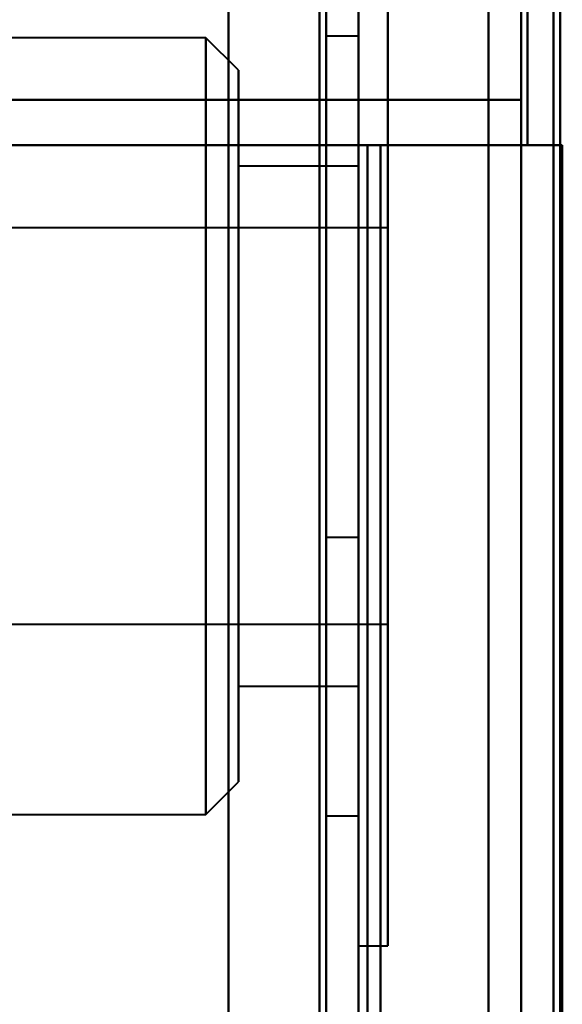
# Model space of a CAD drawing. Header units: millimetres. Extents: x -1041 to 1388, y -120 to 1250.
# Tile 49 of 85: x -257 to -249, y 722 to 738. Entities that reach past the tile are written whole.
import ezdxf

# ---------------------------------------------------------------- set-up
doc = ezdxf.new("R2010")
doc.units = ezdxf.units.MM
doc.layers.add('G-IMPT', color=8, linetype='Continuous', lineweight=40)

# ---------------------------------------------------------------- blocks, each defined once
blk = doc.blocks.new('NEXA 400 CALQUES_dwg-748074-Droite')
at = {"layer": 'G-IMPT'}
for p, q in [((-252, 129.472), (-252, 862.272)), ((-252, 129.472), (-252, 862.272)), ((-250, 827.772), (-250, 735.672)), ((-249.5, 827.272), (-249.5, 129.472)), ((-252.5, 754.643), (-252.5, 729.643)), ((-252.5, 729.643), (-252.5, 754.643)), ((-252, 729.643), (-252, 754.643)), ((-252, 754.643), (-252, 729.643)), ((-252, 739.352), (-252, 731.352)), ((-252, 723.352), (-252, 739.352)), ((-252, 731.352), (-252, 739.352)), ((-252, 723.352), (-252, 739.352)), ((-252, 731.352), (-252, 739.352)), ((-252, 739.352), (-252, 731.352)), ((-251.55, 731.352), (-251.55, 739.352)), ((-251.55, 739.352), (-251.55, 723.352)), ((-251.55, 739.352), (-251.55, 731.352)), ((-251.55, 731.352), (-251.55, 739.352)), ((-251.55, 739.352), (-251.55, 723.352)), ((-251.55, 739.352), (-251.55, 731.352)), ((-252, 737.352), (-252.5, 737.352)), ((-252, 737.352), (-252.5, 737.352)), ((-252.5, 731.352), (-252.5, 737.352)), ((-252.5, 737.352), (-252.5, 731.352)), ((-252.5, 737.352), (-252.5, 731.352)), ((-252.5, 731.352), (-252.5, 737.352)), ((-252, 731.352), (-252, 737.352)), ((-252, 737.352), (-252, 731.352)), ((-252, 737.352), (-252, 731.352)), ((-252, 731.352), (-252, 737.352)), ((-254.35, 737.327), (-287, 737.327)), ((-254.35, 737.327), (-287, 737.327)), ((-253.85, 736.827), (-254.35, 737.327)), ((-253.85, 736.827), (-254.35, 737.327)), ((-254.35, 725.377), (-254.35, 737.327)), ((-254.35, 725.377), (-254.35, 737.327)), ((-254.35, 737.327), (-254.35, 725.377)), ((-254.35, 737.327), (-254.35, 725.377)), ((-254.35, 725.377), (-254.35, 737.327)), ((-254.35, 725.377), (-254.35, 737.327)), ((-254.35, 737.327), (-254.35, 725.377)), ((-254.35, 737.327), (-254.35, 725.377)), ((-253.85, 736.827), (-253.85, 725.877)), ((-253.85, 736.827), (-253.85, 725.877)), ((-253.85, 725.877), (-253.85, 736.827)), ((-253.85, 725.877), (-253.85, 736.827)), ((-253.85, 725.877), (-253.85, 736.827)), ((-253.85, 725.877), (-253.85, 736.827)), ((-253.85, 736.827), (-253.85, 725.877)), ((-253.85, 736.827), (-253.85, 725.877)), ((-249.5, 736.372), (-267.221, 736.372)), ((-267.221, 736.372), (-249.5, 736.372)), ((-267.221, 736.372), (-249.5, 736.372)), ((-249.5, 736.372), (-267.221, 736.372)), ((-266.387, 735.672), (-251.665, 735.672)), ((-251.665, 735.672), (-266.387, 735.672)), ((-251.665, 735.672), (-266.387, 735.672)), ((-266.387, 735.672), (-251.665, 735.672)), ((-249.4, 735.672), (-250, 735.672)), ((-250, 735.672), (-249.4, 735.672)), ((-249.4, 735.672), (-250, 735.672)), ((-250, 735.672), (-249.4, 735.672)), ((-252, 735.352), (-253.85, 735.352)), ((-252, 735.352), (-253.85, 735.352)), ((-253.85, 735.352), (-253.85, 727.352)), ((-253.85, 735.352), (-253.85, 727.352)), ((-253.85, 727.484), (-253.85, 735.352)), ((-253.85, 735.221), (-253.85, 735.352)), ((-253.85, 735.352), (-253.85, 727.352)), ((-253.85, 735.352), (-253.85, 727.352)), ((-253.85, 727.484), (-253.85, 735.352)), ((-253.85, 727.352), (-253.85, 735.221)), ((-253.85, 727.352), (-253.85, 735.221)), ((-252, 735.352), (-252, 727.484)), ((-252, 727.484), (-252, 735.352)), ((-252, 735.352), (-252, 727.484)), ((-252, 727.484), (-252, 735.352)), ((-252, 735.221), (-252, 727.352)), ((-252, 727.352), (-252, 735.221)), ((-252, 735.221), (-252, 727.352)), ((-252, 727.352), (-252, 735.221)), ((-251.55, 734.402), (-261.55, 734.402)), ((-251.55, 734.402), (-261.55, 734.402)), ((-251.55, 728.402), (-251.55, 734.402)), ((-251.55, 734.402), (-251.55, 730.577)), ((-251.55, 732.127), (-251.55, 734.402)), ((-251.55, 734.402), (-251.55, 730.577)), ((-251.55, 730.577), (-251.55, 734.302)), ((-251.55, 728.302), (-251.55, 734.302)), ((-251.55, 732.127), (-251.55, 728.302)), ((-251.55, 728.402), (-251.55, 732.127)), ((-251.55, 732.127), (-251.55, 728.302)), ((-252.5, 725.352), (-252.5, 731.352)), ((-252.5, 731.352), (-252.5, 725.352)), ((-252.5, 731.352), (-252.5, 725.352)), ((-252.5, 725.352), (-252.5, 731.352)), ((-252, 731.352), (-252, 723.352)), ((-252, 725.352), (-252, 731.352)), ((-252, 731.352), (-252, 725.352)), ((-252, 723.352), (-252, 731.352)), ((-252, 731.352), (-252, 725.352)), ((-252, 725.352), (-252, 731.352)), ((-252, 723.352), (-252, 731.352)), ((-252, 731.352), (-252, 723.352)), ((-251.55, 723.352), (-251.55, 731.352)), ((-251.55, 731.352), (-251.55, 723.352)), ((-251.55, 723.352), (-251.55, 731.352)), ((-251.55, 731.352), (-251.55, 723.352)), ((-251.55, 728.302), (-251.55, 730.577)), ((-252.5, 729.643), (-252, 729.643)), ((-261.55, 728.302), (-251.55, 728.302)), ((-261.55, 728.302), (-251.55, 728.302)), ((-253.85, 727.352), (-253.85, 727.484)), ((-253.85, 727.352), (-252, 727.352)), ((-253.85, 727.352), (-252, 727.352)), ((-254.35, 725.377), (-253.85, 725.877)), ((-254.35, 725.377), (-253.85, 725.877)), ((-287, 725.377), (-254.35, 725.377)), ((-287, 725.377), (-254.35, 725.377)), ((-252.5, 725.352), (-252, 725.352)), ((-252.5, 725.352), (-252, 725.352)), ((-252, 723.352), (-251.55, 723.352)), ((-252, 723.352), (-251.55, 723.352))]:
    blk.add_line(p, q, dxfattribs=at)
at = {"layer": 'G-IMPT', "flags": 128}
for points in [[(-254, 128.972), (-254, 312.422), (-254, 495.872), (-254, 679.322), (-254, 862.772)], [(-254, 862.772), (-254, 679.322), (-254, 495.872), (-254, 312.422), (-254, 128.972)], [(-254, 862.772), (-254, 830.997), (-254, 799.222), (-254, 767.447), (-254, 735.672)], [(-254, 735.672), (-254, 767.447), (-254, 799.222), (-254, 830.997), (-254, 862.772)], [(-254, 862.772), (-254, 679.322), (-254, 495.872), (-254, 312.422), (-254, 128.972)], [(-254, 128.972), (-254, 312.422), (-254, 495.872), (-254, 679.322), (-254, 862.772)], [(-254, 735.672), (-254, 767.447), (-254, 799.222), (-254, 830.997), (-254, 862.772)], [(-254, 862.772), (-254, 830.997), (-254, 799.222), (-254, 767.447), (-254, 735.672)], [(-254, 862.272), (-254, 679.072), (-254, 495.872), (-254, 312.672), (-254, 129.472)], [(-254, 862.272), (-254, 679.072), (-254, 495.872), (-254, 312.672), (-254, 129.472)], [(-254, 129.472), (-254, 312.672), (-254, 495.872), (-254, 679.072), (-254, 862.272)], [(-254, 129.472), (-254, 312.672), (-254, 495.872), (-254, 679.072), (-254, 862.272)], [(-254, 862.272), (-254, 679.072), (-254, 495.872), (-254, 312.672), (-254, 129.472)], [(-254, 129.472), (-254, 312.672), (-254, 495.872), (-254, 679.072), (-254, 862.272)], [(-254, 129.472), (-254, 312.672), (-254, 495.872), (-254, 679.072), (-254, 862.272)], [(-254, 862.272), (-254, 679.072), (-254, 495.872), (-254, 312.672), (-254, 129.472)], [(-252.6, 862.272), (-252.6, 679.072), (-252.6, 495.872), (-252.6, 312.672), (-252.6, 129.472)], [(-252.6, 129.472), (-252.6, 312.672), (-252.6, 495.872), (-252.6, 679.072), (-252.6, 862.272)], [(-252.6, 129.472), (-252.6, 312.672), (-252.6, 495.872), (-252.6, 679.072), (-252.6, 862.272)], [(-252.6, 862.272), (-252.6, 679.072), (-252.6, 495.872), (-252.6, 312.672), (-252.6, 129.472)], [(-252.6, 862.272), (-252.6, 679.072), (-252.6, 495.872), (-252.6, 312.672), (-252.6, 129.472)], [(-252.6, 129.472), (-252.6, 312.672), (-252.6, 495.872), (-252.6, 679.072), (-252.6, 862.272)], [(-252.6, 862.272), (-252.6, 679.072), (-252.6, 495.872), (-252.6, 312.672), (-252.6, 129.472)], [(-252.6, 129.472), (-252.6, 312.672), (-252.6, 495.872), (-252.6, 679.072), (-252.6, 862.272)], [(-252.6, 862.272), (-252.6, 679.072), (-252.6, 495.872), (-252.6, 312.672), (-252.6, 129.472)], [(-252.6, 129.472), (-252.6, 312.672), (-252.6, 495.872), (-252.6, 679.072), (-252.6, 862.272)], [(-252.6, 129.472), (-252.6, 312.672), (-252.6, 495.872), (-252.6, 679.072), (-252.6, 862.272)], [(-252.6, 862.272), (-252.6, 679.072), (-252.6, 495.872), (-252.6, 312.672), (-252.6, 129.472)], [(-252.5, 862.272), (-252.5, 679.072), (-252.5, 495.872), (-252.5, 312.672), (-252.5, 129.472)], [(-252.5, 129.472), (-252.5, 312.672), (-252.5, 495.872), (-252.5, 679.072), (-252.5, 862.272)], [(-252.5, 129.472), (-252.5, 312.672), (-252.5, 495.872), (-252.5, 679.072), (-252.5, 862.272)], [(-252.5, 862.272), (-252.5, 679.072), (-252.5, 495.872), (-252.5, 312.672), (-252.5, 129.472)], [(-252, 129.472), (-252, 312.672), (-252, 495.872), (-252, 679.072), (-252, 862.272)], [(-252, 862.272), (-252, 679.072), (-252, 495.872), (-252, 312.672), (-252, 129.472)], [(-252, 129.472), (-252, 312.672), (-252, 495.872), (-252, 679.072), (-252, 862.272)], [(-252, 862.272), (-252, 679.072), (-252, 495.872), (-252, 312.672), (-252, 129.472)], [(-252, 129.472), (-252, 312.672), (-252, 495.872), (-252, 679.072), (-252, 862.272)], [(-252, 862.272), (-252, 679.072), (-252, 495.872), (-252, 312.672), (-252, 129.472)], [(-252, 129.472), (-252, 312.672), (-252, 495.872), (-252, 679.072), (-252, 862.272)], [(-252, 862.272), (-252, 679.072), (-252, 495.872), (-252, 312.672), (-252, 129.472)], [(-250, 827.772), (-250, 653.072), (-250, 478.372), (-250, 303.672), (-250, 128.972)], [(-250, 128.972), (-250, 303.672), (-250, 478.372), (-250, 653.072), (-250, 827.772)], [(-250, 827.772), (-250, 804.747), (-250, 781.722), (-250, 758.697), (-250, 735.672)], [(-250, 735.672), (-250, 758.697), (-250, 781.722), (-250, 804.747), (-250, 827.772)], [(-250, 128.972), (-250, 303.672), (-250, 478.372), (-250, 653.072), (-250, 827.772)], [(-250, 827.772), (-250, 804.747), (-250, 781.722), (-250, 758.697), (-250, 735.672)], [(-250, 735.672), (-250, 758.697), (-250, 781.722), (-250, 804.747), (-250, 827.772)], [(-250, 827.772), (-250, 653.072), (-250, 478.372), (-250, 303.672), (-250, 128.972)], [(-249.5, 735.672), (-249.5, 758.697), (-249.5, 781.722), (-249.5, 804.747), (-249.5, 827.772)], [(-249.5, 827.772), (-249.5, 804.747), (-249.5, 781.722), (-249.5, 758.697), (-249.5, 735.672)], [(-249.4, 827.772), (-249.4, 804.747), (-249.4, 781.722), (-249.4, 758.697), (-249.4, 735.672)], [(-249.4, 827.772), (-249.4, 804.747), (-249.4, 781.722), (-249.4, 758.697), (-249.4, 735.672)], [(-249.4, 735.672), (-249.4, 758.697), (-249.4, 781.722), (-249.4, 804.747), (-249.4, 827.772)], [(-249.4, 735.672), (-249.4, 758.697), (-249.4, 781.722), (-249.4, 804.747), (-249.4, 827.772)], [(-249.4, 735.672), (-249.4, 758.697), (-249.4, 781.722), (-249.4, 804.747), (-249.4, 827.772)], [(-249.4, 827.772), (-249.4, 804.747), (-249.4, 781.722), (-249.4, 758.697), (-249.4, 735.672)], [(-249.5, 735.672), (-249.5, 758.572), (-249.5, 781.472), (-249.5, 804.372), (-249.5, 827.272)], [(-249.5, 827.272), (-249.5, 652.822), (-249.5, 478.372), (-249.5, 303.922), (-249.5, 129.472)], [(-249.5, 129.472), (-249.5, 303.922), (-249.5, 478.372), (-249.5, 652.822), (-249.5, 827.272)], [(-249.5, 827.272), (-249.5, 652.822), (-249.5, 478.372), (-249.5, 303.922), (-249.5, 129.472)], [(-249.5, 827.272), (-249.5, 804.372), (-249.5, 781.472), (-249.5, 758.572), (-249.5, 735.672)], [(-249.5, 129.472), (-249.5, 303.922), (-249.5, 478.372), (-249.5, 652.822), (-249.5, 827.272)], [(-249.5, 129.472), (-249.5, 303.922), (-249.5, 478.372), (-249.5, 652.822), (-249.5, 827.272)], [(-249.5, 827.272), (-249.5, 804.372), (-249.5, 781.472), (-249.5, 758.572), (-249.5, 735.672)], [(-249.5, 129.472), (-249.5, 303.922), (-249.5, 478.372), (-249.5, 652.822), (-249.5, 827.272)], [(-249.5, 827.272), (-249.5, 652.822), (-249.5, 478.372), (-249.5, 303.922), (-249.5, 129.472)], [(-249.5, 735.672), (-249.5, 758.572), (-249.5, 781.472), (-249.5, 804.372), (-249.5, 827.272)], [(-249.5, 827.272), (-249.5, 652.822), (-249.5, 478.372), (-249.5, 303.922), (-249.5, 129.472)], [(-249, 735.672), (-249, 758.572), (-249, 781.472), (-249, 804.372), (-249, 827.272)], [(-249, 827.272), (-249, 652.822), (-249, 478.372), (-249, 303.922), (-249, 129.472)], [(-249, 827.272), (-249, 804.372), (-249, 781.472), (-249, 758.572), (-249, 735.672)], [(-249, 129.472), (-249, 303.922), (-249, 478.372), (-249, 652.822), (-249, 827.272)], [(-249, 827.272), (-249, 804.372), (-249, 781.472), (-249, 758.572), (-249, 735.672)], [(-249, 735.672), (-249, 758.572), (-249, 781.472), (-249, 804.372), (-249, 827.272)], [(-248.9, 129.472), (-248.9, 303.922), (-248.9, 478.372), (-248.9, 652.822), (-248.9, 827.272)], [(-248.9, 161.372), (-248.9, 327.847), (-248.9, 494.322), (-248.9, 660.797), (-248.9, 827.272)], [(-248.9, 827.272), (-248.9, 660.797), (-248.9, 494.322), (-248.9, 327.847), (-248.9, 161.372)], [(-248.9, 827.272), (-248.9, 652.822), (-248.9, 478.372), (-248.9, 303.922), (-248.9, 129.472)], [(-248.9, 161.372), (-248.9, 327.847), (-248.9, 494.322), (-248.9, 660.797), (-248.9, 827.272)], [(-248.9, 827.272), (-248.9, 660.797), (-248.9, 494.322), (-248.9, 327.847), (-248.9, 161.372)], [(-249.5, 736.372), (-253.496, 736.372), (-257.492, 736.372), (-261.488, 736.372), (-265.485, 736.372)], [(-265.485, 736.372), (-261.488, 736.372), (-257.492, 736.372), (-253.496, 736.372), (-249.5, 736.372)], [(-265.485, 736.372), (-261.488, 736.372), (-257.492, 736.372), (-253.496, 736.372), (-249.5, 736.372)], [(-249.5, 736.372), (-253.496, 736.372), (-257.492, 736.372), (-261.488, 736.372), (-265.485, 736.372)], [(-249.5, 721.372), (-249.5, 725.122), (-249.5, 728.872), (-249.5, 732.622), (-249.5, 736.372)], [(-249.5, 721.372), (-249.5, 725.122), (-249.5, 728.872), (-249.5, 732.622), (-249.5, 736.372)], [(-249.5, 736.372), (-249.5, 732.622), (-249.5, 728.872), (-249.5, 725.122), (-249.5, 721.372)], [(-249.5, 736.372), (-249.5, 732.622), (-249.5, 728.872), (-249.5, 725.122), (-249.5, 721.372)], [(-249.5, 736.372), (-249.5, 732.622), (-249.5, 728.872), (-249.5, 725.122), (-249.5, 721.372)], [(-249.5, 721.372), (-249.5, 725.122), (-249.5, 728.872), (-249.5, 732.622), (-249.5, 736.372)], [(-249.5, 736.372), (-249.5, 732.622), (-249.5, 728.872), (-249.5, 725.122), (-249.5, 721.372)], [(-249.5, 721.372), (-249.5, 725.122), (-249.5, 728.872), (-249.5, 732.622), (-249.5, 736.372)], [(-276.105, 735.672), (-270.579, 735.672), (-265.052, 735.672), (-259.526, 735.672), (-254, 735.672)], [(-254, 735.672), (-259.526, 735.672), (-265.052, 735.672), (-270.579, 735.672), (-276.105, 735.672)], [(-276.105, 735.672), (-270.579, 735.672), (-265.052, 735.672), (-259.526, 735.672), (-254, 735.672)], [(-254, 735.672), (-259.526, 735.672), (-265.052, 735.672), (-270.579, 735.672), (-276.105, 735.672)], [(-254, 735.672), (-254, 719.272), (-254, 702.872), (-254, 686.472), (-254, 670.072)], [(-254, 670.072), (-254, 686.472), (-254, 702.872), (-254, 719.272), (-254, 735.672)], [(-251.865, 735.672), (-252.399, 735.672), (-252.933, 735.672), (-253.466, 735.672), (-254, 735.672)], [(-254, 735.672), (-254, 719.272), (-254, 702.872), (-254, 686.472), (-254, 670.072)], [(-254, 735.672), (-253.466, 735.672), (-252.933, 735.672), (-252.399, 735.672), (-251.865, 735.672)], [(-251.865, 735.672), (-252.399, 735.672), (-252.933, 735.672), (-253.466, 735.672), (-254, 735.672)], [(-254, 670.072), (-254, 686.472), (-254, 702.872), (-254, 719.272), (-254, 735.672)], [(-254, 735.672), (-253.466, 735.672), (-252.933, 735.672), (-252.399, 735.672), (-251.865, 735.672)], [(-251.865, 670.072), (-251.865, 686.472), (-251.865, 702.872), (-251.865, 719.272), (-251.865, 735.672)], [(-251.865, 735.672), (-251.865, 719.272), (-251.865, 702.872), (-251.865, 686.472), (-251.865, 670.072)], [(-251.865, 670.072), (-251.865, 686.472), (-251.865, 702.872), (-251.865, 719.272), (-251.865, 735.672)], [(-250, 735.672), (-250.466, 735.672), (-250.933, 735.672), (-251.399, 735.672), (-251.865, 735.672)], [(-251.865, 735.672), (-251.865, 719.272), (-251.865, 702.872), (-251.865, 686.472), (-251.865, 670.072)], [(-251.865, 735.672), (-251.399, 735.672), (-250.933, 735.672), (-250.466, 735.672), (-250, 735.672)], [(-251.865, 670.072), (-251.865, 686.472), (-251.865, 702.872), (-251.865, 719.272), (-251.865, 735.672)], [(-251.865, 735.672), (-251.399, 735.672), (-250.933, 735.672), (-250.466, 735.672), (-250, 735.672)], [(-251.865, 670.072), (-251.865, 686.472), (-251.865, 702.872), (-251.865, 719.272), (-251.865, 735.672)], [(-251.865, 735.672), (-251.865, 719.272), (-251.865, 702.872), (-251.865, 686.472), (-251.865, 670.072)], [(-250, 735.672), (-250.466, 735.672), (-250.933, 735.672), (-251.399, 735.672), (-251.865, 735.672)], [(-251.865, 735.672), (-251.865, 719.272), (-251.865, 702.872), (-251.865, 686.472), (-251.865, 670.072)], [(-251.665, 735.672), (-251.665, 732.272), (-251.665, 728.872), (-251.665, 725.472), (-251.665, 722.072)], [(-249.4, 735.672), (-249.966, 735.672), (-250.533, 735.672), (-251.099, 735.672), (-251.665, 735.672)], [(-251.665, 722.072), (-251.665, 725.472), (-251.665, 728.872), (-251.665, 732.272), (-251.665, 735.672)], [(-251.665, 735.672), (-251.665, 719.272), (-251.665, 702.872), (-251.665, 686.472), (-251.665, 670.072)], [(-251.665, 670.072), (-251.665, 686.472), (-251.665, 702.872), (-251.665, 719.272), (-251.665, 735.672)], [(-251.665, 735.672), (-251.099, 735.672), (-250.533, 735.672), (-249.966, 735.672), (-249.4, 735.672)], [(-249.4, 735.672), (-249.966, 735.672), (-250.533, 735.672), (-251.099, 735.672), (-251.665, 735.672)], [(-251.665, 735.672), (-251.665, 719.272), (-251.665, 702.872), (-251.665, 686.472), (-251.665, 670.072)], [(-251.665, 735.672), (-251.099, 735.672), (-250.533, 735.672), (-249.966, 735.672), (-249.4, 735.672)], [(-251.665, 722.072), (-251.665, 725.472), (-251.665, 728.872), (-251.665, 732.272), (-251.665, 735.672)], [(-251.665, 670.072), (-251.665, 686.472), (-251.665, 702.872), (-251.665, 719.272), (-251.665, 735.672)], [(-251.665, 735.672), (-251.665, 732.272), (-251.665, 728.872), (-251.665, 725.472), (-251.665, 722.072)], [(-250, 670.072), (-250, 686.472), (-250, 702.872), (-250, 719.272), (-250, 735.672)], [(-250, 735.672), (-250, 719.272), (-250, 702.872), (-250, 686.472), (-250, 670.072)], [(-250, 735.672), (-250, 719.272), (-250, 702.872), (-250, 686.472), (-250, 670.072)], [(-250, 670.072), (-250, 686.472), (-250, 702.872), (-250, 719.272), (-250, 735.672)], [(-249, 735.672), (-249.125, 735.672), (-249.25, 735.672), (-249.375, 735.672), (-249.5, 735.672)], [(-249.5, 735.672), (-249.375, 735.672), (-249.25, 735.672), (-249.125, 735.672), (-249, 735.672)], [(-249.45, 735.672), (-249.463, 735.672), (-249.475, 735.672), (-249.488, 735.672), (-249.5, 735.672)], [(-249.5, 735.672), (-249.375, 735.672), (-249.25, 735.672), (-249.125, 735.672), (-249, 735.672)], [(-249, 735.672), (-249.125, 735.672), (-249.25, 735.672), (-249.375, 735.672), (-249.5, 735.672)], [(-249.5, 735.672), (-249.488, 735.672), (-249.475, 735.672), (-249.463, 735.672), (-249.45, 735.672)], [(-248.865, 735.672), (-249.011, 735.672), (-249.158, 735.672), (-249.304, 735.672), (-249.45, 735.672)], [(-249.45, 735.672), (-249.304, 735.672), (-249.158, 735.672), (-249.011, 735.672), (-248.865, 735.672)], [(-249.4, 735.672), (-249.266, 735.672), (-249.133, 735.672), (-248.999, 735.672), (-248.865, 735.672)], [(-248.865, 735.672), (-248.999, 735.672), (-249.133, 735.672), (-249.266, 735.672), (-249.4, 735.672)], [(-249, 670.072), (-249, 686.472), (-249, 702.872), (-249, 719.272), (-249, 735.672)], [(-249, 735.672), (-248.983, 735.672), (-248.966, 735.672), (-248.949, 735.672), (-248.933, 735.672)], [(-249, 735.672), (-249, 719.272), (-249, 702.872), (-249, 686.472), (-249, 670.072)], [(-248.933, 735.672), (-248.949, 735.672), (-248.966, 735.672), (-248.983, 735.672), (-249, 735.672)], [(-248.933, 735.672), (-248.916, 735.672), (-248.899, 735.672), (-248.882, 735.672), (-248.865, 735.672)], [(-248.865, 735.672), (-248.882, 735.672), (-248.899, 735.672), (-248.916, 735.672), (-248.933, 735.672)], [(-248.865, 670.072), (-248.865, 686.472), (-248.865, 702.872), (-248.865, 719.272), (-248.865, 735.672)], [(-248.865, 735.672), (-248.865, 719.272), (-248.865, 702.872), (-248.865, 686.472), (-248.865, 670.072)], [(-248.865, 735.672), (-248.865, 719.272), (-248.865, 702.872), (-248.865, 686.472), (-248.865, 670.072)], [(-248.865, 735.672), (-248.865, 719.272), (-248.865, 702.872), (-248.865, 686.472), (-248.865, 670.072)], [(-248.865, 670.072), (-248.865, 686.472), (-248.865, 702.872), (-248.865, 719.272), (-248.865, 735.672)], [(-248.865, 670.072), (-248.865, 686.472), (-248.865, 702.872), (-248.865, 719.272), (-248.865, 735.672)]]:
    blk.add_lwpolyline(points, dxfattribs=at)

msp = doc.modelspace()

# ---------------------------------------------------------------- block references
at = {"layer": 'G-IMPT'}
msp.add_blockref('NEXA 400 CALQUES_dwg-748074-Droite', (0, 0), dxfattribs=at)

doc.saveas('drawing.dxf')
